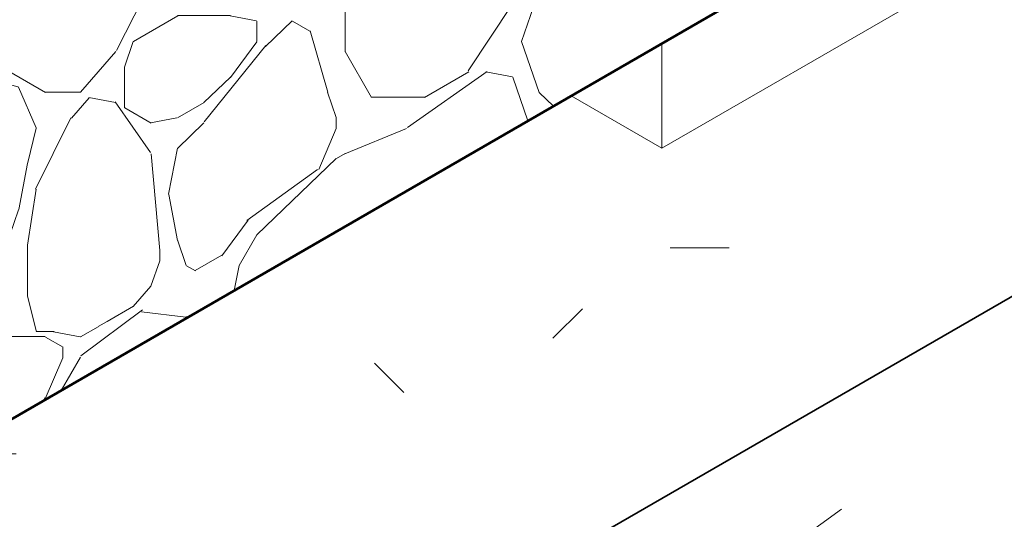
# Model space of a CAD drawing. Header units: inches. Extents: x -4136 to 1945, y -6639 to 12387.
# Tile 121 of 256: x -1574.52 to -1563.92, y -6405.54 to -6400.16. Entities that reach past the tile are written whole.
import ezdxf

# ---------------------------------------------------------------- set-up
doc = ezdxf.new("R2010")
doc.units = ezdxf.units.IN
doc.header["$MEASUREMENT"] = 0
for name, color, linetype, lineweight in [('A-FLOR', 7, 'Continuous', 9), ('A-FLOR-PATT', 7, 'Continuous', 50), ('S-COLS', 7, 'Continuous', 18), ('S-FNDN', 7, 'Continuous', 9)]:
    doc.layers.add(name, color=color, linetype=linetype, lineweight=lineweight)

# ---------------------------------------------------------------- blocks, each defined once
blk = doc.blocks.new('Concrete-Rectangular-Column - ONE-217852-CONSTRUCTION JOINT')
at = {"layer": 'S-COLS'}
h = blk.add_hatch(dxfattribs=at)
h.set_pattern_fill('FP_5', color=256, style=0, pattern_type=2)
h.set_pattern_definition([(329.9999999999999, (-5910.208000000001, -6358.691999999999), (10.86126278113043, -3.135741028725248), [0.517, -8.889, 0.517, -8.889, -50.166]), (329.9999999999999, (-5910.208000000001, -6358.691999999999), (10.86126278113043, -3.135741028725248), [-18.812, 0.517, -18.295, 0.517, -8.889, -21.947]), (329.9999999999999, (-5910.208000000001, -6358.691999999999), (10.86126278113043, -3.135741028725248), [-47.03, 0.517, -5.752999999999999, 0.517, -15.159]), (111.206, (-5906.135, -6359.476), (-7.781887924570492, 13.786669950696), [0.619, -10.641, 0.619, -10.641, -60.052]), (111.206, (-5906.135, -6359.476), (-7.781887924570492, 13.786669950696), [-22.52, 0.619, -21.9, 0.619, -10.641, -26.273]), (111.206, (-5906.135, -6359.476), (-7.781887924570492, 13.786669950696), [-56.299, 0.619, -6.887, 0.619, -18.147]), (234.896, (-5904.778, -6353.989), (-3.078850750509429, -10.65073565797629), [0.39, -6.693, 0.39, -6.693, -37.774]), (234.896, (-5904.778, -6353.989), (-3.078850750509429, -10.65073565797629), [-14.165, 0.39, -13.776, 0.39, -6.693, -16.526]), (234.896, (-5904.778, -6353.989), (-3.078850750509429, -10.65073565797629), [-35.413, 0.39, -4.332, 0.39, -11.415])])
h.paths.add_polyline_path([(-5915.560338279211, -6401.5426800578), (-5915.560338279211, -6400.413446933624), (-5916.538282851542, -6400.978063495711)], flags=0)
h.paths.add_polyline_path([(-5915.560338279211, -6388.478734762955), (-5915.560338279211, -6364.076733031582), (-5926.874046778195, -6357.544760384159), (-5926.874046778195, -6381.946762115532), (-5918.565382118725, -6386.743771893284)], flags=0)
h = blk.add_hatch(dxfattribs=at)
h.set_pattern_fill('FP_4', color=256, style=0, pattern_type=2)
h.set_pattern_definition([(29.99999999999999, (-5931.278, -6364.675999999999), (10.86125242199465, 9.40575897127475), [0.517, -8.889, 0.517, -8.889, -50.166]), (29.99999999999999, (-5931.278, -6364.675999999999), (10.86125242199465, 9.40575897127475), [-18.812, 0.517, -18.295, 0.517, -8.889, -21.947]), (29.99999999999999, (-5931.278, -6364.675999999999), (10.86125242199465, 9.40575897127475), [-47.03, 0.517, -5.752999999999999, 0.517, -15.159]), (125.104, (-5927.205, -6360.757), (-7.782352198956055, 4.800899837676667), [0.39, -6.693, 0.39, -6.693, -37.774]), (125.104, (-5927.205, -6360.757), (-7.782352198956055, 4.800899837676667), [-14.165, 0.39, -13.776, 0.39, -6.693, -16.526]), (125.104, (-5927.205, -6360.757), (-7.782352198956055, 4.800899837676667), [-35.413, 0.39, -4.332, 0.39, -11.415]), (248.794, (-5925.847, -6353.701999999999), (-3.079182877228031, -14.20614728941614), [0.619, -10.641, 0.619, -10.641, -60.052]), (248.794, (-5925.847, -6353.701999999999), (-3.079182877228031, -14.20614728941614), [-22.52, 0.619, -21.9, 0.619, -10.641, -26.273]), (248.794, (-5925.847, -6353.701999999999), (-3.079182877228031, -14.20614728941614), [-56.299, 0.619, -6.887, 0.619, -18.147])])
h.paths.add_polyline_path([(-5915.560338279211, -6401.5426800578), (-5904.246629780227, -6395.010707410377), (-5904.246629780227, -6393.881474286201), (-5911.873465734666, -6398.284830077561), (-5912.030946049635, -6398.284830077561), (-5912.030946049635, -6398.375751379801), (-5915.560338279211, -6400.413446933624)], flags=0)
h.paths.add_polyline_path([(-5915.560338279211, -6388.478734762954), (-5904.246629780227, -6381.946762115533), (-5904.246629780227, -6357.544760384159), (-5915.560338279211, -6364.076733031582), (-5915.560338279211, -6384.07537897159)], flags=0)
for p, q in [((-5904.246629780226, -6395.010707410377), (-5915.56033827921, -6401.542680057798)), ((-5915.56033827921, -6400.413446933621), (-5915.56033827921, -6401.542680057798)), ((-5915.56033827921, -6401.542680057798), (-5916.53828285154, -6400.978063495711))]:
    blk.add_line(p, q, dxfattribs=at)
blk = doc.blocks.new('Zapata-Rectangular - 9_0x9_0x1_8-154492-CONSTRUCTION JOINT')
at = {"layer": 'S-FNDN', "lineweight": 18}
h = blk.add_hatch(dxfattribs=at)
h.set_pattern_fill('FP_8', color=256, style=0, pattern_type=2)
h.set_pattern_definition([(0, (-5925.925999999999, -6413.706999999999), (15.36, 2.217), [0.634, -10.886, 0.634, -10.886, -61.44]), (0, (-5925.925999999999, -6413.706999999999), (15.36, 2.217), [-23.04, 0.634, -22.406, 0.634, -10.886, -26.88]), (0, (-5925.925999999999, -6413.706999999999), (15.36, 2.217), [-57.6, 0.634, -7.046, 0.634, -18.566]), (135, (-5920.166, -6412.598000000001), (-11.00540994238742, 6.571850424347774), [0.448, -7.698, 0.448, -7.698, -43.445]), (135, (-5920.166, -6412.598000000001), (-11.00540994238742, 6.571850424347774), [-16.292, 0.448, -15.844, 0.448, -7.698, -19.007]), (135, (-5920.166, -6412.598000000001), (-11.00540994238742, 6.571850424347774), [-40.729, 0.448, -4.983000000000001, 0.448, -13.128]), (225, (-5918.246, -6408.164000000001), (-4.354363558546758, -8.787923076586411), [0.448, -7.698, 0.448, -7.698, -43.445]), (225, (-5918.246, -6408.164000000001), (-4.354363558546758, -8.787923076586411), [-16.292, 0.448, -15.844, 0.448, -7.698, -19.007]), (225, (-5918.246, -6408.164000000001), (-4.354363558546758, -8.787923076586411), [-40.729, 0.448, -4.983000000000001, 0.448, -13.128])])
h.paths.add_polyline_path([(-5923.570469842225, -6409.937078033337), (-5888.606182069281, -6389.750437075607), (-5892.848822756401, -6387.300947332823), (-5901.246629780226, -6392.14942347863), (-5901.246629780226, -6387.250443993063), (-5901.404110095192, -6387.3413652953), (-5901.404110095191, -6392.240344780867), (-5904.246629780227, -6393.8814742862), (-5904.246629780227, -6395.010707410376), (-5915.560338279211, -6401.542680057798), (-5916.538282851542, -6400.97806349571), (-5923.570469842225, -6405.038098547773), (-5944.285479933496, -6393.07828189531), (-5948.528120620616, -6395.527771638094), (-5926.672582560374, -6408.146072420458)], flags=0)
h.paths.add_polyline_path([(-5929.873244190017, -6390.119864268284), (-5929.716566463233, -6390.119864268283), (-5929.716566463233, -6384.666915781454), (-5929.874046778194, -6384.757837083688), (-5929.874046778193, -6390.119864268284)], flags=0)
h = blk.add_hatch(dxfattribs=at)
h.set_pattern_fill('FP_7', color=256, style=0, pattern_type=2)
h.set_pattern_definition([(62.892, (-5928.013000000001, -6366.561), (9.738190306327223, 4.63810635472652), [1.436, -15.8]), (25.47, (-5928.013000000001, -6366.561), (-1.883363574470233, 10.70443957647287), [0.8989999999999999, -9.886999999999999]), (99.98100000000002, (-5927.201, -6366.174), (7.853691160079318, 15.34241741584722), [0.9059999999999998, -9.962999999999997]), (60.684, (-5928.013000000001, -6363.425999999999), (14.48911911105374, 5.770803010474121), [2.16, -23.75699999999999]), (96.10600000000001, (-5926.805, -6362.945), (12.68939305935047, 22.59694461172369), [1.41, -15.512]), (21.716, (-5928.013000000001, -6363.425999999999), (12.68957890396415, 22.59694428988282), [1.3, -14.297]), (45.584, (-5926.655, -6363.425999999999), (8.103537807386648, -1.632930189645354), [1.358, -14.941]), (348.607, (-5926.655, -6363.425999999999), (3.303410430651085, 13.27503263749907), [0.689, -7.577999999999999]), (76.02600000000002, (-5925.98, -6363.562), (11.40690679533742, 11.64198202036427), [1.14, -12.54]), (55.653, (-5928.013000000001, -6366.561), (0.1652264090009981, 5.314424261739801), [0.6299999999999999, -11.817, 0.6299999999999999, -12.161, -12.648]), (55.653, (-5928.013000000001, -6366.561), (0.1652264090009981, 5.314424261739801), [-25.238, 0.6299999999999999, -12.018]), (36.106, (-5928.013000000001, -6366.561), (3.57124245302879, 8.245120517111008), [0.55, -5.814, 0.55, -10.063, -4.207]), (36.106, (-5928.013000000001, -6366.561), (3.57124245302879, 8.245120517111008), [-16.977, 0.55, -3.657]), (351.006, (-5931.04, -6368.309), (7.247034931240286, 3.831168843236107), [0.383, -2.516, 0.383, -8.66, -11.999]), (351.006, (-5931.04, -6368.309), (7.247034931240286, 3.831168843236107), [-11.941, 0.383, -11.616]), (334.325, (-5932.398, -6369.093000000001), (7.91739460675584, 6.140986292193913), [0.367, -3.243, 0.367, -5.387, -8.163]), (334.325, (-5932.398, -6369.093000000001), (7.91739460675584, 6.140986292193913), [-9.363, 0.367, -7.797000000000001])])
h.paths.add_polyline_path([(-5923.570469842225, -6426.267009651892), (-5888.606182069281, -6406.080368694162), (-5888.606182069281, -6389.750437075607), (-5923.570469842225, -6409.937078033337), (-5923.570469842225, -6410.550604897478)], flags=0)
at = {"layer": 'S-FNDN', "lineweight": 35}
blk.add_line((-5888.606182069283, -6389.750437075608), (-5923.570469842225, -6409.93707803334), dxfattribs=at)

msp = doc.modelspace()

# ---------------------------------------------------------------- hatches: boundary and pattern name
at = {"layer": 'A-FLOR-PATT', "lineweight": 18, "true_color": 0x787878}
h = msp.add_hatch(dxfattribs=at)
h.set_pattern_fill('FP_9', color=8, style=0, pattern_type=2)
h.set_pattern_definition([(232.4110000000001, (-1580.629987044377, -6365.245), (-28.50296293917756, -38.39870139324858), [1.246, -123.36]), (233.413, (-1580.059987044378, -6364.477), (-9.50106120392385, -16.45671185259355), [0.956, -46.865]), (223.898, (-1579.774987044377, -6364.201999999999), (-19.00262310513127, -21.94215552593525), [0.396, -39.161]), (210, (-1579.394987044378, -6363.983), (0.0003506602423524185, -10.97060736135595), [0.439, -10.532]), (190.893, (-1579.109987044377, -6363.928000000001), (-9.501594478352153, -5.485405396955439), [0.29, -28.736]), (0, (-1579.014987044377, -6355.974), (9.501, 5.485), [0.38, -18.622]), (300.0000000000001, (-1579.109987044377, -6355.809), (9.500649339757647, -5.48560736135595), [0.19, -18.812]), (270, (-1579.109987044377, -6355.261), (9.501, 5.485000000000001), [0.5489999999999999, -10.422]), (215.209, (-1579.014987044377, -6362.337), (-76.00906615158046, -54.85539389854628), [1.047, -103.61]), (300.0000000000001, (-1576.924987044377, -6354.328), (9.500649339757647, -5.48560736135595), [0.19, -18.812]), (310.893, (-1577.114987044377, -6354.109), (9.501297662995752, -5.485919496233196), [0.29, -28.736]), (242.543, (-1575.593987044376, -6358.059), (-47.50565507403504, -93.25327765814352), [1.236, -122.4]), (250.893, (-1575.308987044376, -6357.236), (-0.0002968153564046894, -10.97132489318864), [0.8709999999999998, -28.15599999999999]), (233.413, (-1571.983987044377, -6356.523), (-9.50106120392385, -16.45671185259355), [0.478, -47.343]), (53.413, (-1574.833987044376, -6361.24), (9.501061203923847, 16.45671185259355), [0.478, -47.343]), (29.99999999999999, (-1575.023987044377, -6361.35), (-0.0003506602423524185, 10.97060736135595), [0.219, -10.752]), (0, (-1575.213987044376, -6361.35), (9.501, 5.485), [0.19, -18.812]), (283.898, (-1575.308987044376, -6360.965999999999), (9.501152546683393, -27.42783211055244), [0.3959999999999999, -39.16099999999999]), (270, (-1575.308987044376, -6360.746), (9.501, 5.485000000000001), [0.219, -10.752]), (250.893, (-1575.308987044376, -6360.526999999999), (-0.0002968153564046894, -10.97132489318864), [0.2899999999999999, -28.73599999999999]), (150, (-1575.308987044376, -6360.416999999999), (-9.500649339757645, -5.485607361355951), [0.11, -10.861]), (90, (-1575.308987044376, -6360.526999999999), (-9.501, -5.484999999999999), [0.11, -10.861]), (43.89800000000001, (-1571.888987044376, -6353.505999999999), (19.00262310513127, 21.94215552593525), [0.7909999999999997, -38.76499999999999]), (35.209, (-1571.318987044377, -6352.956999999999), (76.00906615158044, 54.85539389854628), [1.047, -103.61]), (210, (-1571.698987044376, -6355.809), (0.0003506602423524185, -10.97060736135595), [0.6579999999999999, -10.313]), (223.174, (-1570.178987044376, -6354.383000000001), (-28.50307168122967, -27.42744453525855), [2.084, -206.364]), (223.898, (-1569.893987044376, -6354.109), (-19.00262310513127, -21.94215552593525), [0.396, -39.161]), (233.413, (-1569.608987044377, -6353.725), (-9.50106120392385, -16.45671185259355), [0.478, -47.343]), (256.102, (-1569.513987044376, -6353.340999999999), (-0.0002077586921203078, -10.97113143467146), [0.396, -39.161]), (250.893, (-1569.418987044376, -6353.066999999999), (-0.0002968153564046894, -10.97132489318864), [0.2899999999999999, -28.73599999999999]), (270, (-1569.418987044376, -6352.847), (9.501, 5.485000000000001), [0.219, -10.752]), (295.285, (-1569.703987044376, -6352.244000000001), (9.501172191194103, -16.45647030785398), [0.667, -66.066]), (329.9999999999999, (-1569.988987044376, -6352.079000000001), (9.500649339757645, 5.485607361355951), [0.329, -10.642]), (29.99999999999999, (-1570.463987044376, -6352.354), (-0.0003506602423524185, 10.97060736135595), [0.5489999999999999, -10.422]), (10.893, (-1572.553987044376, -6356.193), (9.501594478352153, 5.48540539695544), [0.29, -28.736]), (310.893, (-1572.743987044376, -6355.974), (9.501297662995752, -5.485919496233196), [0.29, -28.736]), (278.948, (-1572.838987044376, -6355.371), (9.500400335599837, -49.36915378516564), [0.6109999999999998, -60.47299999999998]), (270, (-1572.838987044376, -6354.712), (9.501, 5.485000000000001), [0.6579999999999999, -10.313]), (248.213, (-1572.553987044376, -6353.999), (-9.501632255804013, -27.4275492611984), [0.768, -76.029]), (216.587, (-1571.888987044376, -6353.505999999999), (-57.00656840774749, -43.88346638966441), [0.828, -82.001]), (120, (-1578.919987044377, -6357.894), (-9.500649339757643, 5.485607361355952), [0.1899999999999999, -18.81199999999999]), (150, (-1578.729987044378, -6358.004), (-9.500649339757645, -5.485607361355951), [0.219, -10.752]), (199.107, (-1578.254987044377, -6357.839), (-9.500941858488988, -5.485158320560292), [0.503, -49.773]), (218.948, (-1577.779987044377, -6357.455), (-38.00474117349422, -32.91216492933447), [0.611, -60.473]), (220.893, (-1577.399987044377, -6357.126), (-28.50379708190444, -27.42697367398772), [0.503, -49.773]), (246.587, (-1577.209987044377, -6356.687), (-9.50096407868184, -27.42803504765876), [0.478, -47.343]), (246.587, (-1577.019987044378, -6356.248000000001), (-9.50096407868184, -27.42803504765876), [0.478, -47.343]), (270, (-1577.019987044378, -6355.919), (9.501, 5.485000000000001), [0.329, -10.642]), (293.413, (-1577.209987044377, -6355.48), (9.501399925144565, -16.45651629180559), [0.478, -47.343]), (120, (-1577.114987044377, -6357.729), (-9.500649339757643, 5.485607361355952), [0.3799999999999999, -18.62199999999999]), (199.107, (-1576.638987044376, -6357.565), (-9.500941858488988, -5.485158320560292), [0.503, -49.773]), (220.893, (-1576.258987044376, -6357.236), (-28.50379708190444, -27.42697367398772), [0.503, -49.773]), (240, (-1575.973987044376, -6356.741999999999), (-0.0003506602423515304, -10.97060736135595), [0.57, -18.432]), (256.102, (-1575.878987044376, -6356.358), (-0.0002077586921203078, -10.97113143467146), [0.396, -39.161]), (300.0000000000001, (-1576.068987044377, -6356.029), (9.500649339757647, -5.48560736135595), [0.38, -18.622]), (329.9999999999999, (-1576.258987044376, -6355.919), (9.500649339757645, 5.485607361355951), [0.219, -10.752]), (349.107, (-1576.543987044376, -6355.864), (19.00239145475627, 1.435117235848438e-05), [0.29, -28.736]), (29.99999999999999, (-1576.733987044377, -6355.974), (-0.0003506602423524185, 10.97060736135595), [0.219, -10.752]), (53.413, (-1577.019987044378, -6356.358), (9.501061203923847, 16.45671185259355), [0.478, -47.343]), (76.102, (-1577.114987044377, -6356.741999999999), (0.0002077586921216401, 10.97113143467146), [0.3959999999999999, -39.16099999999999]), (70.893, (-1577.209987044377, -6357.016), (0.0002968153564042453, 10.97132489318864), [0.29, -28.736]), (76.102, (-1577.304987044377, -6357.4), (0.0002077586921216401, 10.97113143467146), [0.3959999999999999, -39.16099999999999]), (103.898, (-1577.304987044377, -6357.839), (-9.50115254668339, 27.42783211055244), [0.396, -39.161]), (59.99999999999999, (-1577.494987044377, -6358.168000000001), (0.0003506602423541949, 10.97060736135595), [0.38, -18.622]), (43.89800000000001, (-1577.779987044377, -6358.443), (19.00262310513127, 21.94215552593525), [0.3959999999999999, -39.16099999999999]), (29.99999999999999, (-1578.254987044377, -6358.717), (-0.0003506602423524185, 10.97060736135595), [0.5489999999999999, -10.422]), (40.893, (-1578.634987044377, -6359.045999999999), (28.50379708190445, 27.42697367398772), [0.503, -49.773]), (10.893, (-1578.919987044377, -6359.101), (9.501594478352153, 5.48540539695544), [0.29, -28.736]), (270, (-1578.919987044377, -6358.772), (9.501, 5.485000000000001), [0.329, -10.642]), (240, (-1578.634987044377, -6358.278), (-0.0003506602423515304, -10.97060736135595), [0.57, -18.432]), (223.898, (-1578.064987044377, -6357.729), (-19.00262310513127, -21.94215552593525), [0.7909999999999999, -38.765]), (210, (-1577.589987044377, -6357.455), (0.0003506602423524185, -10.97060736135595), [0.5489999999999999, -10.422]), (180, (-1577.399987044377, -6357.455), (-9.501, -5.485000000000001), [0.19, -18.812]), (229.107, (-1573.788987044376, -6357.126), (-9.5011832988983, -16.45656090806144), [0.29, -28.736]), (169.107, (-1573.503987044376, -6357.181), (-19.00239145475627, -1.435117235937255e-05), [0.29, -28.736]), (124.715, (-1573.123987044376, -6357.729), (-28.50352677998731, 38.39852107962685), [0.667, -66.066]), (95.20899999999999, (-1573.028987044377, -6358.772), (-9.501631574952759, 93.25347915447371), [1.047, -103.61]), (90, (-1573.028987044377, -6358.880999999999), (-9.501, -5.484999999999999), [0.11, -10.861]), (70.893, (-1573.123987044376, -6359.156), (0.0002968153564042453, 10.97132489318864), [0.29, -28.736]), (49.10700000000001, (-1573.313987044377, -6359.375), (9.5011832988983, 16.45656090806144), [0.29, -28.736]), (29.99999999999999, (-1573.598987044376, -6359.54), (-0.0003506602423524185, 10.97060736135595), [0.329, -10.642]), (29.99999999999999, (-1573.693987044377, -6359.594), (-0.0003506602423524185, 10.97060736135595), [0.11, -10.861]), (29.99999999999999, (-1573.883987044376, -6359.704000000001), (-0.0003506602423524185, 10.97060736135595), [0.219, -10.752]), (349.107, (-1574.168987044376, -6359.649), (19.00239145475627, 1.435117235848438e-05), [0.29, -28.736]), (0, (-1574.358987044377, -6359.649), (9.501, 5.485), [0.19, -18.812]), (283.898, (-1574.453987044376, -6359.265), (9.501152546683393, -27.42783211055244), [0.3959999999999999, -39.16099999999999]), (270, (-1574.453987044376, -6359.045999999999), (9.501, 5.485000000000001), [0.219, -10.752]), (270, (-1574.453987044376, -6358.717), (9.501, 5.485000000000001), [0.329, -10.642]), (261.052, (-1574.358987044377, -6358.113), (-0.0003275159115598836, -10.97046055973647), [0.611, -60.473]), (243.67, (-1573.978987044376, -6357.345), (-28.50450948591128, -60.34012200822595), [0.857, -84.829]), (270, (-1571.983987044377, -6356.413), (9.501, 5.485000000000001), [0.11, -10.861]), (270, (-1571.983987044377, -6356.303000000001), (9.501, 5.485000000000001), [0.11, -10.861]), (349.107, (-1572.268987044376, -6356.248000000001), (19.00239145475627, 1.435117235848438e-05), [0.29, -28.736]), (0, (-1572.838987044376, -6356.248000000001), (9.501, 5.485), [0.57, -18.432]), (29.99999999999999, (-1573.313987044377, -6356.523), (-0.0003506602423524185, 10.97060736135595), [0.5489999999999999, -10.422]), (70.893, (-1573.408987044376, -6356.797), (0.0002968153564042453, 10.97132489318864), [0.29, -28.736]), (90, (-1573.408987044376, -6357.236), (-9.501, -5.484999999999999), [0.439, -10.532]), (150, (-1573.123987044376, -6357.4), (-9.500649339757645, -5.485607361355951), [0.329, -10.642]), (190.893, (-1572.838987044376, -6357.345), (-9.501594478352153, -5.485405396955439), [0.29, -28.736]), (210, (-1572.553987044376, -6357.181), (0.0003506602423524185, -10.97060736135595), [0.329, -10.642]), (223.898, (-1572.268987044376, -6356.906999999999), (-19.00262310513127, -21.94215552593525), [0.396, -39.161]), (22.411, (-1575.973987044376, -6353.121999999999), (9.501214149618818, 5.485631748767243), [1.439, -70.503]), (40.893, (-1576.353987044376, -6353.451), (28.50379708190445, 27.42697367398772), [0.503, -49.773]), (64.71500000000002, (-1576.638987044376, -6354.054), (19.00233133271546, 43.88403882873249), [0.667, -66.066]), (94.71499999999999, (-1576.543987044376, -6355.206), (-9.501363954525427, 104.2247000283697), [1.156, -114.43]), (100.893, (-1576.448987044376, -6355.7), (-9.500557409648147, 38.39849921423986), [0.503, -49.773]), (163.898, (-1576.068987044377, -6355.809), (-28.50377565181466, 5.485676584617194), [0.3959999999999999, -39.16099999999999]), (190.893, (-1575.783987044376, -6355.755), (-9.501594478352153, -5.485405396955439), [0.29, -28.736]), (223.898, (-1575.498987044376, -6355.48), (-19.00262310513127, -21.94215552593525), [0.396, -39.161]), (240, (-1575.023987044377, -6354.658), (-0.0003506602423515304, -10.97060736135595), [0.95, -18.052]), (242.204, (-1574.358987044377, -6353.396), (-57.00695819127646, -109.7091930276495), [1.426, -141.196]), (256.102, (-1574.263987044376, -6353.012), (-0.0002077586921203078, -10.97113143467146), [0.396, -39.161]), (270, (-1574.263987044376, -6352.901999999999), (9.501, 5.485000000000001), [0.11, -10.861]), (289.107, (-1574.358987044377, -6352.628000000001), (9.501208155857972, -16.45654655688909), [0.29, -28.736]), (349.107, (-1574.643987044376, -6352.573), (19.00239145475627, 1.435117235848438e-05), [0.29, -28.736]), (90, (-1579.014987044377, -6357.729), (-9.501, -5.484999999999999), [0.768, -10.203]), (6.587000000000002, (-1577.684987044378, -6355.535), (28.50385716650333, 5.485941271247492), [0.478, -47.343]), (29.99999999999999, (-1578.254987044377, -6355.864), (-0.0003506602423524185, 10.97060736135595), [0.6579999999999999, -10.313]), (51.787, (-1578.729987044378, -6356.468000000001), (28.50346332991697, 38.39824515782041), [0.768, -76.029]), (59.99999999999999, (-1579.014987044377, -6356.960999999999), (0.0003506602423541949, 10.97060736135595), [0.57, -18.432]), (90, (-1580.534987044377, -6362.118), (-9.501, -5.484999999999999), [0.768, -10.203]), (120, (-1580.249987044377, -6362.611), (-9.500649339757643, 5.485607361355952), [0.5699999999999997, -18.432]), (180, (-1579.679987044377, -6362.611), (-9.501, -5.485000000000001), [0.57, -18.432]), (210, (-1579.204987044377, -6362.337), (0.0003506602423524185, -10.97060736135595), [0.5489999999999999, -10.422]), (236.33, (-1578.729987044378, -6361.624), (-9.501243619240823, -16.45601393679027), [0.857, -84.829]), (243.67, (-1578.349987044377, -6360.856), (-28.50450948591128, -60.34012200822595), [0.857, -84.829]), (233.413, (-1577.779987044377, -6360.088000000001), (-9.50106120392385, -16.45671185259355), [0.956, -46.865]), (248.213, (-1577.494987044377, -6359.375), (-9.501632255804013, -27.4275492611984), [0.768, -76.029]), (270, (-1577.494987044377, -6359.156), (9.501, 5.485000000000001), [0.219, -10.752]), (270, (-1577.494987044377, -6358.826), (9.501, 5.485000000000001), [0.329, -10.642]), (329.9999999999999, (-1577.779987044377, -6358.661999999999), (9.500649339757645, 5.485607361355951), [0.329, -10.642]), (21.052, (-1578.349987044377, -6358.880999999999), (9.500861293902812, 5.484946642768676), [0.6109999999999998, -60.47299999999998]), (40.893, (-1579.109987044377, -6359.54), (28.50379708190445, 27.42697367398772), [1.006, -49.27]), (43.89800000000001, (-1579.964987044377, -6360.361999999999), (19.00262310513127, 21.94215552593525), [1.187, -38.36999999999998]), (59.99999999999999, (-1580.249987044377, -6360.856), (0.0003506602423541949, 10.97060736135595), [0.57, -18.432]), (59.99999999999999, (-1580.534987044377, -6361.35), (0.0003506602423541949, 10.97060736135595), [0.57, -18.432]), (109.107, (-1578.444987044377, -6362.557), (-9.501208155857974, 16.45654655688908), [0.5809999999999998, -28.44599999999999]), (136.102, (-1578.159987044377, -6362.831), (-9.50117465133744, 5.485745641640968), [0.3959999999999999, -39.16099999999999]), (169.107, (-1577.874987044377, -6362.886), (-19.00239145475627, -1.435117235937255e-05), [0.29, -28.736]), (190.893, (-1577.589987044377, -6362.831), (-9.501594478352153, -5.485405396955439), [0.29, -28.736]), (150, (-1577.304987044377, -6362.995), (-9.500649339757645, -5.485607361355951), [0.329, -10.642]), (190.893, (-1577.019987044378, -6362.941), (-9.501594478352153, -5.485405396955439), [0.29, -28.736]), (210, (-1576.733987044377, -6362.776), (0.0003506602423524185, -10.97060736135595), [0.329, -10.642]), (229.107, (-1576.543987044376, -6362.557), (-9.5011832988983, -16.45656090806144), [0.29, -28.736]), (229.107, (-1576.163987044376, -6362.118), (-9.5011832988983, -16.45656090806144), [0.581, -28.446]), (217.589, (-1575.593987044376, -6361.679), (-47.50602419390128, -38.39864262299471), [0.7190000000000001, -71.222]), (250.893, (-1575.403987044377, -6361.13), (-0.0002968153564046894, -10.97132489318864), [0.5809999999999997, -28.44599999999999]), (270, (-1575.403987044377, -6361.021), (9.501, 5.485000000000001), [0.11, -10.861]), (270, (-1575.403987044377, -6360.800999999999), (9.501, 5.485000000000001), [0.219, -10.752]), (349.107, (-1575.688987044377, -6360.308000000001), (19.00239145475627, 1.435117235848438e-05), [0.29, -28.736]), (351.787, (-1576.448987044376, -6360.198), (47.50558743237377, -5.485600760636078), [0.768, -76.029]), (353.413, (-1576.924987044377, -6360.143), (19.00246112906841, 0.0001955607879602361), [0.478, -47.343]), (10.893, (-1577.494987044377, -6360.253000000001), (9.501594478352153, 5.48540539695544), [0.581, -28.446]), (29.99999999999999, (-1577.874987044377, -6360.472), (-0.0003506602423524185, 10.97060736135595), [0.439, -10.532]), (53.413, (-1578.159987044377, -6360.856), (9.501061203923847, 16.45671185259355), [0.478, -47.343]), (64.71500000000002, (-1578.444987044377, -6361.46), (19.00233133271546, 43.88403882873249), [0.667, -66.066]), (70.893, (-1578.634987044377, -6362.008000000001), (0.0002968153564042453, 10.97132489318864), [0.581, -28.446]), (240, (-1574.263987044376, -6360.361999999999), (-0.0003506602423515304, -10.97060736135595), [0.57, -18.432]), (246.587, (-1574.073987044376, -6359.924), (-9.50096407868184, -27.42803504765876), [0.478, -47.343]), (270, (-1574.073987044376, -6359.814), (9.501, 5.485000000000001), [0.11, -10.861]), (329.9999999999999, (-1574.263987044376, -6359.704000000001), (9.500649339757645, 5.485607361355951), [0.219, -10.752]), (0, (-1574.643987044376, -6359.704000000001), (9.501, 5.485), [0.38, -18.622]), (43.89800000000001, (-1575.213987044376, -6360.253000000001), (19.00262310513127, 21.94215552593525), [0.7909999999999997, -38.76499999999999]), (79.107, (-1575.308987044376, -6360.746), (0.0001844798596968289, 10.97063616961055), [0.503, -49.773]), (76.102, (-1579.584987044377, -6365.299), (0.0002077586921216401, 10.97113143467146), [0.3959999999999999, -39.16099999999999]), (150, (-1579.394987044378, -6365.409000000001), (-9.500649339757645, -5.485607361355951), [0.219, -10.752]), (169.107, (-1579.109987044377, -6365.464), (-19.00239145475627, -1.435117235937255e-05), [0.29, -28.736]), (180, (-1578.729987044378, -6365.464), (-9.501, -5.485000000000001), [0.38, -18.622]), (210, (-1578.634987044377, -6365.409000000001), (0.0003506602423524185, -10.97060736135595), [0.11, -10.861]), (190.893, (-1578.349987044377, -6365.354), (-9.501594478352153, -5.485405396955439), [0.29, -28.736]), (210, (-1577.969987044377, -6365.135), (0.0003506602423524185, -10.97060736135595), [0.439, -10.532]), (223.898, (-1577.684987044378, -6364.861), (-19.00262310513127, -21.94215552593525), [0.396, -39.161]), (231.787, (-1577.209987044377, -6364.257), (-28.50346332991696, -38.39824515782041), [0.768, -76.029]), (229.107, (-1577.019987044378, -6364.038), (-9.5011832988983, -16.45656090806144), [0.29, -28.736]), (256.102, (-1576.924987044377, -6363.654), (-0.0002077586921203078, -10.97113143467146), [0.396, -39.161]), (310.893, (-1577.114987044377, -6363.434), (9.501297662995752, -5.485919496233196), [0.29, -28.736]), (316.102, (-1577.399987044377, -6363.16), (9.50117465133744, -5.485745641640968), [0.396, -39.161]), (343.898, (-1577.779987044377, -6363.05), (28.50377565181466, -5.485676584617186), [0.3959999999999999, -39.16099999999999]), (16.102, (-1578.159987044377, -6363.16), (9.501382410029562, 5.485385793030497), [0.396, -39.161]), (43.89800000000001, (-1578.444987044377, -6363.434), (19.00262310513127, 21.94215552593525), [0.3959999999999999, -39.16099999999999]), (51.787, (-1578.919987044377, -6364.038), (28.50346332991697, 38.39824515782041), [0.768, -76.029]), (56.996, (-1579.489987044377, -6364.915), (9.500903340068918, 16.45640992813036), [1.047, -103.61]), (150, (-1576.638987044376, -6364.257), (-9.500649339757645, -5.485607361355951), [0.11, -10.861]), (180, (-1576.448987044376, -6364.257), (-9.501, -5.485000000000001), [0.19, -18.812]), (218.948, (-1575.973987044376, -6363.873000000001), (-38.00474117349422, -32.91216492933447), [0.611, -60.473]), (196.102, (-1575.593987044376, -6363.763000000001), (-9.501382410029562, -5.4853857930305), [0.396, -39.161]), (205.693, (-1574.453987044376, -6363.215), (-9.501117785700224, -5.48555711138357), [1.265, -125.258]), (229.107, (-1574.263987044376, -6362.995), (-9.5011832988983, -16.45656090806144), [0.29, -28.736]), (240, (-1574.073987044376, -6362.666), (-0.0003506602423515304, -10.97060736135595), [0.38, -18.622]), (270, (-1574.073987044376, -6362.118), (9.501, 5.485000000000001), [0.5489999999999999, -10.422]), (270, (-1574.073987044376, -6361.789000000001), (9.501, 5.485000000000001), [0.329, -10.642]), (319.107, (-1574.453987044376, -6361.46), (9.500757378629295, -5.485477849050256), [0.5029999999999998, -49.77299999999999]), (6.587000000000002, (-1574.928987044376, -6361.514), (28.50385716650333, 5.485941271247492), [0.478, -47.343]), (19.10700000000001, (-1575.403987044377, -6361.679), (9.500941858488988, 5.48515832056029), [0.5029999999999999, -49.773]), (43.89800000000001, (-1576.258987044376, -6362.501999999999), (19.00262310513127, 21.94215552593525), [1.187, -38.36999999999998]), (55.28499999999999, (-1576.638987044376, -6363.05), (9.501135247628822, 16.45649163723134), [0.667, -66.066]), (73.89800000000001, (-1576.829987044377, -6363.709), (9.501411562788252, 38.39818157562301), [0.685, -67.829]), (100.893, (-1576.733987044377, -6364.201999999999), (-9.500557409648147, 38.39849921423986), [0.503, -49.773]), (19.10700000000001, (-1577.589987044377, -6354.274), (9.500941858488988, 5.48515832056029), [0.5029999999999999, -49.773]), (25.285, (-1578.634987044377, -6354.767), (9.501198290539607, 5.485726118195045), [1.156, -114.43]), (29.99999999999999, (-1578.919987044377, -6354.932), (-0.0003506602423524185, 10.97060736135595), [0.329, -10.642]), (59.99999999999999, (-1579.109987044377, -6355.261), (0.0003506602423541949, 10.97060736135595), [0.38, -18.622]), (210, (-1578.349987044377, -6355.809), (0.0003506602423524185, -10.97060736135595), [0.329, -10.642]), (216.587, (-1577.684987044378, -6355.316), (-57.00656840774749, -43.88346638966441), [0.828, -82.001]), (203.413, (-1576.924987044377, -6354.986999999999), (-9.50175130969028, -5.485206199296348), [0.828, -82.001]), (240, (-1576.829987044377, -6354.821999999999), (-0.0003506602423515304, -10.97060736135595), [0.19, -18.812]), (270, (-1576.829987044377, -6354.493), (9.501, 5.485000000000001), [0.329, -10.642]), (190.893, (-1573.788987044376, -6352.408), (-9.501594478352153, -5.485405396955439), [0.29, -28.736]), (210, (-1573.408987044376, -6352.189), (0.0003506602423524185, -10.97060736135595), [0.439, -10.532]), (223.898, (-1573.123987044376, -6351.915), (-19.00262310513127, -21.94215552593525), [0.396, -39.161]), (201.052, (-1572.553987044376, -6351.695), (-9.50086129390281, -5.484946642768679), [0.611, -60.473]), (233.413, (-1572.268987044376, -6351.311), (-9.50106120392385, -16.45671185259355), [0.478, -47.343]), (270, (-1572.268987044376, -6351.201999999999), (9.501, 5.485000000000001), [0.11, -10.861]), (300.0000000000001, (-1572.363987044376, -6351.036999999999), (9.500649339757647, -5.48560736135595), [0.19, -18.812]), (10.893, (-1572.933987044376, -6351.147), (9.501594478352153, 5.48540539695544), [0.581, -28.446]), (10.893, (-1573.503987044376, -6351.257), (9.501594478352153, 5.48540539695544), [0.581, -28.446]), (40.893, (-1573.883987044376, -6351.585999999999), (28.50379708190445, 27.42697367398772), [0.503, -49.773]), (59.99999999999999, (-1574.168987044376, -6352.079000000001), (0.0003506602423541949, 10.97060736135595), [0.57, -18.432]), (103.898, (-1574.073987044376, -6352.463000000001), (-9.50115254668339, 27.42783211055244), [0.396, -39.161]), (29.99999999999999, (-1581.484987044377, -6366.286999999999), (-0.0003506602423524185, 10.97060736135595), [0.11, -10.861]), (329.9999999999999, (-1581.674987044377, -6366.177), (9.500649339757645, 5.485607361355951), [0.219, -10.752]), (274.307, (-1581.769987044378, -6364.915), (9.502020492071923, -115.1947067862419), [1.265, -125.258]), (259.107, (-1581.674987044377, -6364.422), (-0.0001844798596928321, -10.97063616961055), [0.503, -49.773]), (240, (-1581.484987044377, -6364.093000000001), (-0.0003506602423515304, -10.97060736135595), [0.38, -18.622]), (223.898, (-1580.629987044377, -6363.27), (-19.00262310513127, -21.94215552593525), [1.187, -38.37]), (210, (-1580.534987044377, -6363.215), (0.0003506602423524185, -10.97060736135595), [0.11, -10.861]), (202.411, (-1579.869987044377, -6362.941), (-9.501214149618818, -5.485631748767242), [0.7190000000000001, -71.222]), (169.107, (-1578.729987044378, -6362.392), (-19.00239145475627, -1.435117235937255e-05), [0.29, -28.736]), (109.107, (-1578.539987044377, -6362.941), (-9.501208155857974, 16.45654655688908), [0.5809999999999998, -28.44599999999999]), (90, (-1578.539987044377, -6363.05), (-9.501, -5.484999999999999), [0.11, -10.861]), (76.102, (-1578.634987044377, -6363.434), (0.0002077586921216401, 10.97113143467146), [0.3959999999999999, -39.16099999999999]), (49.10700000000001, (-1578.824987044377, -6363.654), (9.5011832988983, 16.45656090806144), [0.29, -28.736]), (43.89800000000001, (-1579.109987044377, -6363.928000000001), (19.00262310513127, 21.94215552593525), [0.3959999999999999, -39.16099999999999]), (136.102, (-1573.978987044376, -6361.734), (-9.50117465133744, 5.485745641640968), [0.3959999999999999, -39.16099999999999]), (130.893, (-1573.788987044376, -6361.953), (-9.501297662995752, 5.485919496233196), [0.29, -28.736]), (173.413, (-1573.313987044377, -6362.008000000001), (-19.00246112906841, -0.0001955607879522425), [0.478, -47.343]), (199.107, (-1572.838987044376, -6361.844), (-9.500941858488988, -5.485158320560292), [0.503, -49.773]), (233.413, (-1572.553987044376, -6361.46), (-9.50106120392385, -16.45671185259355), [0.478, -47.343]), (256.102, (-1572.458987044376, -6361.076), (-0.0002077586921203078, -10.97113143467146), [0.396, -39.161]), (270, (-1572.458987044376, -6360.965999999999), (9.501, 5.485000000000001), [0.11, -10.861]), (278.948, (-1572.553987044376, -6360.361999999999), (9.500400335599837, -49.36915378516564), [0.6109999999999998, -60.47299999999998]), (250.893, (-1572.458987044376, -6360.088000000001), (-0.0002968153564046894, -10.97132489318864), [0.2899999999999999, -28.73599999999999]), (270, (-1572.458987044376, -6359.978), (9.501, 5.485000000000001), [0.11, -10.861]), (300.0000000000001, (-1572.743987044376, -6359.485), (9.500649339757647, -5.48560736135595), [0.57, -18.432]), (353.413, (-1573.218987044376, -6359.43), (19.00246112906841, 0.0001955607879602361), [0.478, -47.343]), (36.587, (-1573.883987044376, -6359.924), (57.00656840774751, 43.88346638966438), [0.828, -82.001]), (59.99999999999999, (-1574.263987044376, -6360.581999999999), (0.0003506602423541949, 10.97060736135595), [0.76, -18.242]), (59.99999999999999, (-1574.453987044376, -6360.911), (0.0003506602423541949, 10.97060736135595), [0.38, -18.622]), (90, (-1574.453987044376, -6361.24), (-9.501, -5.484999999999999), [0.329, -10.642]), (130.893, (-1574.263987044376, -6361.46), (-9.501297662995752, 5.485919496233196), [0.29, -28.736]), (100.893, (-1572.838987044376, -6358.661999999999), (-9.500557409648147, 38.39849921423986), [0.503, -49.773]), (109.107, (-1572.743987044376, -6358.936), (-9.501208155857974, 16.45654655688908), [0.2899999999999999, -28.736]), (150, (-1572.648987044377, -6358.991), (-9.500649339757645, -5.485607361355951), [0.11, -10.861]), (210, (-1572.363987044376, -6358.826), (0.0003506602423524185, -10.97060736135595), [0.329, -10.642]), (233.413, (-1572.078987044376, -6358.443), (-9.50106120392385, -16.45671185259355), [0.478, -47.343]), (215.818, (-1571.318987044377, -6357.894), (-66.50794786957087, -49.37016404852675), [0.9369999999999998, -92.79899999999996]), (246.587, (-1571.128987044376, -6357.455), (-9.50096407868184, -27.42803504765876), [0.478, -47.343]), (270, (-1571.128987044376, -6357.345), (9.501, 5.485000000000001), [0.11, -10.861]), (289.107, (-1571.223987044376, -6357.071), (9.501208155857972, -16.45654655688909), [0.29, -28.736]), (286.102, (-1571.413987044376, -6356.413), (9.500822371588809, -27.42797812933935), [0.6849999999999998, -67.82899999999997]), (329.9999999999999, (-1571.603987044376, -6356.303000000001), (9.500649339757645, 5.485607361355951), [0.219, -10.752]), (43.89800000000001, (-1571.888987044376, -6356.576999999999), (19.00262310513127, 21.94215552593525), [0.3959999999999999, -39.16099999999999]), (51.052, (-1572.553987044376, -6357.4), (47.50528072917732, 60.34005823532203), [1.058, -104.742]), (43.89800000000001, (-1572.838987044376, -6357.675), (19.00262310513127, 21.94215552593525), [0.3959999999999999, -39.16099999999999]), (79.107, (-1572.933987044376, -6358.168000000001), (0.0001844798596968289, 10.97063616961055), [0.503, -49.773]), (210, (-1575.688987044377, -6356.906999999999), (0.0003506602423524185, -10.97060736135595), [0.329, -10.642]), (210, (-1575.498987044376, -6356.797), (0.0003506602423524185, -10.97060736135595), [0.219, -10.752]), (150, (-1575.308987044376, -6356.906999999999), (-9.500649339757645, -5.485607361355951), [0.219, -10.752]), (90, (-1575.308987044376, -6357.236), (-9.501, -5.484999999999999), [0.329, -10.642]), (49.10700000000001, (-1576.733987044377, -6359.814), (9.5011832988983, 16.45656090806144), [0.871, -28.156]), (10.893, (-1577.019987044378, -6359.869000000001), (9.501594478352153, 5.48540539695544), [0.29, -28.736]), (306.587, (-1577.304987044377, -6359.485), (19.00289308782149, -21.94209377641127), [0.478, -47.343]), (76.102, (-1575.498987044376, -6358.113), (0.0002077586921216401, 10.97113143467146), [0.3959999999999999, -39.16099999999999]), (90, (-1575.498987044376, -6358.661999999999), (-9.501, -5.484999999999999), [0.5489999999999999, -10.422]), (130.893, (-1575.308987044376, -6358.880999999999), (-9.501297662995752, 5.485919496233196), [0.29, -28.736]), (180, (-1574.928987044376, -6358.880999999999), (-9.501, -5.485000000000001), [0.38, -18.622]), (223.898, (-1574.643987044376, -6358.607), (-19.00262310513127, -21.94215552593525), [0.396, -39.161]), (250.893, (-1574.548987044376, -6358.333000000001), (-0.0002968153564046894, -10.97132489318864), [0.2899999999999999, -28.73599999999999]), (259.107, (-1574.453987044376, -6357.839), (-0.0001844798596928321, -10.97063616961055), [0.503, -49.773]), (256.102, (-1574.358987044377, -6357.455), (-0.0002077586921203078, -10.97113143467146), [0.396, -39.161]), (293.413, (-1574.548987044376, -6357.016), (9.501399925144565, -16.45651629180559), [0.478, -47.343]), (343.898, (-1574.928987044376, -6356.906999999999), (28.50377565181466, -5.485676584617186), [0.3959999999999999, -39.16099999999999]), (43.89800000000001, (-1575.213987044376, -6357.181), (19.00262310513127, 21.94215552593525), [0.3959999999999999, -39.16099999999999]), (70.893, (-1575.403987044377, -6357.729), (0.0002968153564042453, 10.97132489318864), [0.581, -28.446]), (150, (-1576.163987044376, -6360.143), (-9.500649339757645, -5.485607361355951), [0.329, -10.642]), (173.413, (-1575.688987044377, -6360.198), (-19.00246112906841, -0.0001955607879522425), [0.478, -47.343]), (169.107, (-1575.403987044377, -6360.253000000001), (-19.00239145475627, -1.435117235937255e-05), [0.29, -28.736]), (210, (-1575.213987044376, -6360.143), (0.0003506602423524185, -10.97060736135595), [0.219, -10.752]), (231.787, (-1574.738987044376, -6359.54), (-28.50346332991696, -38.39824515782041), [0.768, -76.029]), (250.893, (-1574.643987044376, -6359.265), (-0.0002968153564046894, -10.97132489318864), [0.2899999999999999, -28.73599999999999]), (310.893, (-1574.833987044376, -6359.045999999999), (9.501297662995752, -5.485919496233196), [0.29, -28.736]), (340.893, (-1575.308987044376, -6358.880999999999), (38.0043544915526, -10.97152554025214), [0.503, -49.773]), (16.102, (-1575.688987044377, -6358.991), (9.501382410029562, 5.485385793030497), [0.396, -39.161]), (38.948, (-1576.163987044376, -6359.375), (38.00474117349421, 32.91216492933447), [0.611, -60.473]), (49.10700000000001, (-1576.353987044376, -6359.594), (9.5011832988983, 16.45656090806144), [0.29, -28.736]), (76.102, (-1576.448987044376, -6359.978), (0.0002077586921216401, 10.97113143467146), [0.3959999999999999, -39.16099999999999]), (42.216, (-1576.638987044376, -6357.675), (28.50314732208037, 27.42719516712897), [0.898, -88.90299999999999]), (51.052, (-1577.304987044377, -6358.496999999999), (47.50528072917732, 60.34005823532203), [1.058, -104.742]), (70.893, (-1577.399987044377, -6358.772), (0.0002968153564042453, 10.97132489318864), [0.29, -28.736]), (90, (-1577.399987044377, -6359.101), (-9.501, -5.484999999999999), [0.329, -10.642]), (103.898, (-1577.304987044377, -6359.485), (-9.50115254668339, 27.42783211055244), [0.396, -39.161]), (126.587, (-1577.019987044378, -6359.869000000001), (-19.00289308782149, 21.94209377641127), [0.478, -47.343]), (180, (-1571.698987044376, -6350.982), (-9.501, -5.485000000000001), [0.19, -18.812]), (210, (-1571.508987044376, -6350.873000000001), (0.0003506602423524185, -10.97060736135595), [0.219, -10.752]), (231.052, (-1570.843987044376, -6350.05), (-47.50528072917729, -60.34005823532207), [1.058, -104.742]), (240, (-1570.463987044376, -6349.391), (-0.0003506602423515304, -10.97060736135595), [0.76, -18.242]), (248.213, (-1570.178987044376, -6348.678000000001), (-9.501632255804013, -27.4275492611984), [0.768, -76.029]), (248.213, (-1569.893987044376, -6347.965), (-9.501632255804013, -27.4275492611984), [0.768, -76.029]), (270, (-1569.893987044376, -6347.856), (9.501, 5.485000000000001), [0.11, -10.861]), (0, (-1570.083987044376, -6347.856), (9.501, 5.485), [0.19, -18.812]), (29.99999999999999, (-1570.368987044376, -6348.02), (-0.0003506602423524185, 10.97060736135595), [0.329, -10.642]), (59.99999999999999, (-1570.653987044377, -6348.514), (0.0003506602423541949, 10.97060736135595), [0.57, -18.432]), (49.10700000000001, (-1571.793987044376, -6349.83), (9.5011832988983, 16.45656090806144), [1.742, -27.285]), (51.787, (-1572.268987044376, -6350.434), (28.50346332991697, 38.39824515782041), [0.768, -76.029]), (90, (-1572.268987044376, -6350.653), (-9.501, -5.484999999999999), [0.219, -10.752]), (139.107, (-1571.888987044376, -6350.982), (-9.500757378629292, 5.485477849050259), [0.503, -49.773]), (259.107, (-1572.933987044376, -6355.206), (-0.0001844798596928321, -10.97063616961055), [0.503, -49.773]), (280.893, (-1573.028987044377, -6354.712), (9.500557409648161, -38.39849921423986), [0.503, -49.773]), (321.052, (-1573.503987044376, -6354.328), (9.50053377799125, -5.485513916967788), [0.6109999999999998, -60.47299999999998]), (353.413, (-1573.978987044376, -6354.274), (19.00246112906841, 0.0001955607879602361), [0.478, -47.343]), (16.102, (-1574.358987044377, -6354.383000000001), (9.501382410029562, 5.485385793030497), [0.396, -39.161]), (29.99999999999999, (-1574.738987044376, -6354.603), (-0.0003506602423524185, 10.97060736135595), [0.439, -10.532]), (49.10700000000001, (-1575.118987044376, -6355.041999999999), (9.5011832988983, 16.45656090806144), [0.581, -28.446]), (59.99999999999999, (-1575.403987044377, -6355.535), (0.0003506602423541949, 10.97060736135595), [0.57, -18.432]), (64.71500000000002, (-1575.688987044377, -6356.139), (19.00233133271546, 43.88403882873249), [0.667, -66.066]), (90, (-1575.688987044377, -6356.468000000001), (-9.501, -5.484999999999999), [0.329, -10.642]), (150, (-1575.403987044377, -6356.632), (-9.500649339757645, -5.485607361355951), [0.329, -10.642]), (166.102, (-1574.738987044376, -6356.797), (-28.50373702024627, 5.486035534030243), [0.685, -67.829]), (150, (-1574.263987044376, -6357.071), (-9.500649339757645, -5.485607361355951), [0.5489999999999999, -10.422]), (180, (-1573.883987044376, -6357.071), (-9.501, -5.485000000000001), [0.38, -18.622]), (229.107, (-1573.503987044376, -6356.632), (-9.5011832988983, -16.45656090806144), [0.581, -28.446]), (243.004, (-1573.028987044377, -6355.7), (-38.0051022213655, -76.79626697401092), [1.047, -103.61]), (73.00399999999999, (-1574.263987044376, -6353.78), (19.00203840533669, 65.82552941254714), [0.975, -96.537]), (90, (-1574.263987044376, -6354.109), (-9.501, -5.484999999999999), [0.329, -10.642]), (180, (-1574.073987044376, -6354.109), (-9.501, -5.485000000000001), [0.19, -18.812]), (180, (-1573.693987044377, -6354.109), (-9.501, -5.485000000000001), [0.38, -18.622]), (173.413, (-1573.218987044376, -6354.164000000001), (-19.00246112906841, -0.0001955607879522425), [0.478, -47.343]), (210, (-1572.743987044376, -6353.89), (0.0003506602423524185, -10.97060736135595), [0.5489999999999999, -10.422]), (210, (-1572.173987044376, -6353.56), (0.0003506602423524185, -10.97060736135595), [0.6579999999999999, -10.313]), (233.413, (-1571.888987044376, -6353.175999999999), (-9.50106120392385, -16.45671185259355), [0.478, -47.343]), (250.893, (-1571.698987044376, -6352.628000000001), (-0.0002968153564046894, -10.97132489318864), [0.5809999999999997, -28.44599999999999]), (276.587, (-1571.793987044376, -6351.805), (9.500912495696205, -71.31086961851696), [0.828, -82.001]), (329.9999999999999, (-1571.983987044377, -6351.695), (9.500649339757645, 5.485607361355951), [0.219, -10.752]), (10.893, (-1572.268987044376, -6351.75), (9.501594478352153, 5.48540539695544), [0.29, -28.736]), (23.413, (-1573.028987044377, -6352.079000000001), (9.501751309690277, 5.485206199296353), [0.828, -82.001]), (29.99999999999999, (-1573.503987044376, -6352.354), (-0.0003506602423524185, 10.97060736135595), [0.5489999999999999, -10.422]), (46.10199999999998, (-1573.978987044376, -6352.847), (19.00291464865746, 21.9419425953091), [0.685, -67.829]), (90, (-1569.703987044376, -6350.927), (-9.501, -5.484999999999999), [0.439, -10.532]), (90, (-1569.703987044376, -6351.366), (-9.501, -5.484999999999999), [0.439, -10.532]), (66.587, (-1569.893987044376, -6351.805), (9.500964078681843, 27.42803504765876), [0.478, -47.343]), (43.89800000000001, (-1570.178987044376, -6352.079000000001), (19.00262310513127, 21.94215552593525), [0.3959999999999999, -39.16099999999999]), (29.99999999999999, (-1571.128987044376, -6352.628000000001), (-0.0003506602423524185, 10.97060736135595), [1.097, -9.874]), (10.893, (-1571.413987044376, -6352.683000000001), (9.501594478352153, 5.48540539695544), [0.29, -28.736]), (300.0000000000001, (-1571.508987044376, -6352.518), (9.500649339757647, -5.48560736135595), [0.19, -18.812]), (277.589, (-1571.603987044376, -6351.805), (9.501187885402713, -60.34074509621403), [0.7190000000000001, -71.222]), (270, (-1571.603987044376, -6351.695), (9.501, 5.485000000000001), [0.11, -10.861]), (256.102, (-1571.508987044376, -6351.311), (-0.0002077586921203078, -10.97113143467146), [0.396, -39.161]), (240, (-1571.223987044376, -6350.818), (-0.0003506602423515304, -10.97060736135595), [0.57, -18.432]), (236.33, (-1570.748987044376, -6350.105), (-9.501243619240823, -16.45601393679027), [0.857, -84.829]), (240, (-1570.463987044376, -6349.611), (-0.0003506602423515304, -10.97060736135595), [0.57, -18.432]), (229.107, (-1570.273987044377, -6349.391), (-9.5011832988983, -16.45656090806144), [0.29, -28.736]), (210, (-1570.083987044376, -6349.281999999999), (0.0003506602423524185, -10.97060736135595), [0.219, -10.752]), (130.893, (-1569.893987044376, -6349.501), (-9.501297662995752, 5.485919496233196), [0.29, -28.736]), (109.107, (-1569.798987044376, -6349.775), (-9.501208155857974, 16.45654655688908), [0.2899999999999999, -28.736]), (97.58899999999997, (-1569.703987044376, -6350.489), (-9.501187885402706, 60.34074509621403), [0.7190000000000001, -71.222])])
h.paths.add_polyline_path([(-1575.617456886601, -6405.038098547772), (-1564.077933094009, -6398.3757513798), (-1564.077933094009, -6393.476771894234), (-1575.6174568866, -6400.139119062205), (-1575.6174568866, -6401.542680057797)], flags=0)
h.paths.add_polyline_path([(-1553.2936168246, -6392.14942347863), (-1540.653169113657, -6384.851457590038), (-1540.653169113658, -6379.952478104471), (-1553.2936168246, -6387.250443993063), (-1553.2936168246, -6387.3413652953)], flags=0)

# ---------------------------------------------------------------- linework, layer by layer
at = {"layer": 'A-FLOR', "lineweight": 50}
msp.add_line((-1575.617456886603, -6405.038098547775), (-1564.077933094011, -6398.375751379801), dxfattribs=at)

# ---------------------------------------------------------------- block references
at = {"layer": 'S-COLS'}
msp.add_blockref('Concrete-Rectangular-Column - ONE-217852-CONSTRUCTION JOINT', (4347.953012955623, 0), dxfattribs=at)
at = {"layer": 'S-FNDN', "lineweight": 35}
msp.add_blockref('Zapata-Rectangular - 9_0x9_0x1_8-154492-CONSTRUCTION JOINT', (4347.953012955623, 0), dxfattribs=at)

doc.saveas('drawing.dxf')
